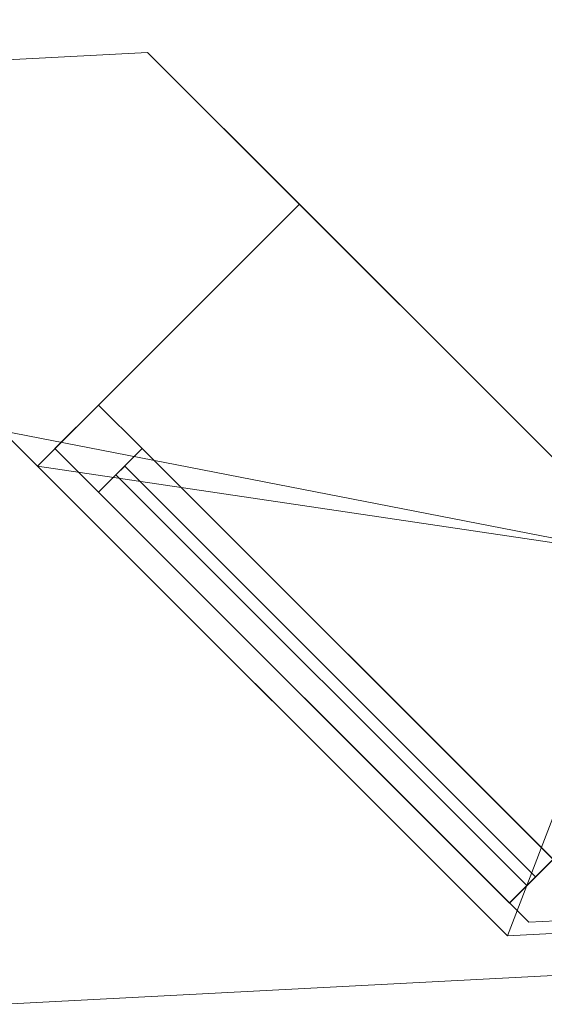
# Model space of a CAD drawing. Header units: millimetres. Extents: x -430348 to -225823, y -86243 to 5084.
# Tile 178 of 256: x -389441 to -389016, y -62761 to -61963. Entities that reach past the tile are written whole.
import ezdxf

# ---------------------------------------------------------------- set-up
doc = ezdxf.new("R2010")
doc.units = ezdxf.units.MM
for name, color, linetype, lineweight in [('A-GLAZ-CURT', 52, 'Continuous', 9), ('A-GLAZ-CWMG', 51, 'Continuous', 9), ('A-ROOF', 132, 'Continuous', 9), ('A-WALL', 113, 'Continuous', 9)]:
    doc.layers.add(name, color=color, linetype=linetype, lineweight=lineweight)

# ---------------------------------------------------------------- blocks, each defined once
blk = doc.blocks.new('System Panel - Glazed-566592-_3D_ Copy 1')
at = {"layer": 'A-GLAZ-CURT', "transparency": 33554471}
mesh = blk.add_polyface(dxfattribs=at)
corners = [(-235.24, 5), (-235.24, 5, 705), (235.24, 5, 705), (235.24, 5)]
mesh.append_faces([[corners[k] for k in face] for face in [(2, 3, 0, 1)]])
mesh = blk.add_polyface(dxfattribs=at)
corners = [(235.24, -5), (-235.24, -5), (-235.24, 5), (235.24, 5)]
mesh.append_faces([[corners[k] for k in face] for face in [(3, 0, 1, 2)]])
mesh = blk.add_polyface(dxfattribs=at)
corners = [(-235.24, -5, 705), (235.24, -5, 705), (235.24, 5, 705), (-235.24, 5, 705)]
mesh.append_faces([[corners[k] for k in face] for face in [(0, 1, 2, 3)]])
mesh = blk.add_polyface(dxfattribs=at)
corners = [(-235.24, -5), (-235.24, -5, 705), (-235.24, 5, 705), (-235.24, 5)]
mesh.append_faces([[corners[k] for k in face] for face in [(0, 1, 2, 3)]])
mesh = blk.add_polyface(dxfattribs=at)
corners = [(235.24, -5, 705), (235.24, -5), (235.24, 5), (235.24, 5, 705)]
mesh.append_faces([[corners[k] for k in face] for face in [(0, 1, 2, 3)]])
mesh = blk.add_polyface(dxfattribs=at)
corners = [(-235.24, -5), (235.24, -5), (235.24, -5, 705), (-235.24, -5, 705)]
mesh.append_faces([[corners[k] for k in face] for face in [(3, 0, 1, 2)]])
blk = doc.blocks.new('System Panel - Glazed-566607-_3D_ Copy 1')
at = {"layer": 'A-GLAZ-CURT', "transparency": 33554471}
mesh = blk.add_polyface(dxfattribs=at)
corners = [(-235.24, 5), (-235.24, 5, 925), (235.24, 5, 925), (235.24, 5)]
mesh.append_faces([[corners[k] for k in face] for face in [(2, 3, 0, 1)]])
mesh = blk.add_polyface(dxfattribs=at)
corners = [(235.24, -5), (-235.24, -5), (-235.24, 5), (235.24, 5)]
mesh.append_faces([[corners[k] for k in face] for face in [(3, 0, 1, 2)]])
mesh = blk.add_polyface(dxfattribs=at)
corners = [(-235.24, -5, 925), (235.24, -5, 925), (235.24, 5, 925), (-235.24, 5, 925)]
mesh.append_faces([[corners[k] for k in face] for face in [(0, 1, 2, 3)]])
mesh = blk.add_polyface(dxfattribs=at)
corners = [(-235.24, -5), (-235.24, -5, 925), (-235.24, 5, 925), (-235.24, 5)]
mesh.append_faces([[corners[k] for k in face] for face in [(0, 1, 2, 3)]])
mesh = blk.add_polyface(dxfattribs=at)
corners = [(235.24, -5, 925), (235.24, -5), (235.24, 5), (235.24, 5, 925)]
mesh.append_faces([[corners[k] for k in face] for face in [(0, 1, 2, 3)]])
mesh = blk.add_polyface(dxfattribs=at)
corners = [(-235.24, -5), (235.24, -5), (235.24, -5, 925), (-235.24, -5, 925)]
mesh.append_faces([[corners[k] for k in face] for face in [(3, 0, 1, 2)]])
blk = doc.blocks.new('System Panel - Glazed-566623-_3D_ Copy 1')
at = {"layer": 'A-GLAZ-CURT', "transparency": 33554471}
mesh = blk.add_polyface(dxfattribs=at)
corners = [(-235.24, 5), (-235.24, 5, 425), (235.24, 5, 425), (235.24, 5)]
mesh.append_faces([[corners[k] for k in face] for face in [(2, 3, 0, 1)]])
mesh = blk.add_polyface(dxfattribs=at)
corners = [(235.24, -5), (-235.24, -5), (-235.24, 5), (235.24, 5)]
mesh.append_faces([[corners[k] for k in face] for face in [(3, 0, 1, 2)]])
mesh = blk.add_polyface(dxfattribs=at)
corners = [(-235.24, -5, 425), (235.24, -5, 425), (235.24, 5, 425), (-235.24, 5, 425)]
mesh.append_faces([[corners[k] for k in face] for face in [(0, 1, 2, 3)]])
mesh = blk.add_polyface(dxfattribs=at)
corners = [(-235.24, -5), (-235.24, -5, 425), (-235.24, 5, 425), (-235.24, 5)]
mesh.append_faces([[corners[k] for k in face] for face in [(0, 1, 2, 3)]])
mesh = blk.add_polyface(dxfattribs=at)
corners = [(235.24, -5, 425), (235.24, -5), (235.24, 5), (235.24, 5, 425)]
mesh.append_faces([[corners[k] for k in face] for face in [(0, 1, 2, 3)]])
mesh = blk.add_polyface(dxfattribs=at)
corners = [(-235.24, -5), (235.24, -5), (235.24, -5, 425), (-235.24, -5, 425)]
mesh.append_faces([[corners[k] for k in face] for face in [(3, 0, 1, 2)]])
blk = doc.blocks.new('Quad Corner Mullion - Quad Mullion 1-566646-_3D_ Copy 1')
at = {"layer": 'A-GLAZ-CWMG'}
mesh = blk.add_polyface(dxfattribs=at)
corners = [(26.03, 8.46), (11.13, 25), (-11.13, 25), (-11.13, -25)]
mesh.append_faces([[corners[k] for k in face] for face in [(0, 1, 2, 3)]])
mesh = blk.add_polyface(dxfattribs=at)
corners = [(-11.13, 25), (11.13, 25), (11.13, 25, -500), (-11.13, 25, -500)]
mesh.append_faces([[corners[k] for k in face] for face in [(0, 1, 2, 3)]])
mesh = blk.add_polyface(dxfattribs=at)
corners = [(-11.13, -25), (-11.13, 25), (-11.13, 25, -500), (-11.13, -25, -500)]
mesh.append_faces([[corners[k] for k in face] for face in [(0, 1, 2, 3)]])
mesh = blk.add_polyface(dxfattribs=at)
corners = [(11.13, 25), (26.03, 8.46), (26.03, 8.46, -500), (11.13, 25, -500)]
mesh.append_faces([[corners[k] for k in face] for face in [(0, 1, 2, 3)]])
mesh = blk.add_polyface(dxfattribs=at)
corners = [(26.03, 8.46), (-11.13, -25), (-11.13, -25, -500), (26.03, 8.46, -500)]
mesh.append_faces([[corners[k] for k in face] for face in [(0, 1, 2, 3)]])
blk = doc.blocks.new('Quad Corner Mullion - Quad Mullion 1-566647-_3D_ Copy 1')
at = {"layer": 'A-GLAZ-CWMG'}
mesh = blk.add_polyface(dxfattribs=at)
corners = [(26.03, 8.46, -1000), (-11.13, -25, -1000), (-11.13, 25, -1000), (11.13, 25, -1000)]
mesh.append_faces([[corners[k] for k in face] for face in [(2, 3, 0, 1)]])
mesh = blk.add_polyface(dxfattribs=at)
corners = [(-11.13, 25), (11.13, 25), (11.13, 25, -1000), (-11.13, 25, -1000)]
mesh.append_faces([[corners[k] for k in face] for face in [(0, 1, 2, 3)]])
mesh = blk.add_polyface(dxfattribs=at)
corners = [(-11.13, -25), (-11.13, 25), (-11.13, 25, -1000), (-11.13, -25, -1000)]
mesh.append_faces([[corners[k] for k in face] for face in [(0, 1, 2, 3)]])
mesh = blk.add_polyface(dxfattribs=at)
corners = [(11.13, 25), (26.03, 8.46), (26.03, 8.46, -1000), (11.13, 25, -1000)]
mesh.append_faces([[corners[k] for k in face] for face in [(0, 1, 2, 3)]])
mesh = blk.add_polyface(dxfattribs=at)
corners = [(26.03, 8.46), (-11.13, -25), (-11.13, -25, -1000), (26.03, 8.46, -1000)]
mesh.append_faces([[corners[k] for k in face] for face in [(0, 1, 2, 3)]])
blk = doc.blocks.new('Quad Corner Mullion - Quad Mullion 1-566645-_3D_ Copy 1')
at = {"layer": 'A-GLAZ-CWMG'}
mesh = blk.add_polyface(dxfattribs=at)
corners = [(26.03, 8.46, -780), (-11.13, -25, -780), (-11.13, 25, -780), (11.13, 25, -780)]
mesh.append_faces([[corners[k] for k in face] for face in [(2, 3, 0, 1)]])
mesh = blk.add_polyface(dxfattribs=at)
corners = [(-11.13, 25), (11.13, 25), (11.13, 25, -780), (-11.13, 25, -780)]
mesh.append_faces([[corners[k] for k in face] for face in [(0, 1, 2, 3)]])
mesh = blk.add_polyface(dxfattribs=at)
corners = [(-11.13, -25), (-11.13, 25), (-11.13, 25, -780), (-11.13, -25, -780)]
mesh.append_faces([[corners[k] for k in face] for face in [(0, 1, 2, 3)]])
mesh = blk.add_polyface(dxfattribs=at)
corners = [(11.13, 25), (26.03, 8.46), (26.03, 8.46, -780), (11.13, 25, -780)]
mesh.append_faces([[corners[k] for k in face] for face in [(0, 1, 2, 3)]])
mesh = blk.add_polyface(dxfattribs=at)
corners = [(26.03, 8.46), (-11.13, -25), (-11.13, -25, -780), (26.03, 8.46, -780)]
mesh.append_faces([[corners[k] for k in face] for face in [(0, 1, 2, 3)]])
blk = doc.blocks.new('Rectangular Mullion - 50mm x 50mm-353377-_3D_ Copy 1')
at = {"layer": 'A-GLAZ-CWMG'}
mesh = blk.add_polyface(dxfattribs=at)
corners = [(0, 25), (-50, 25), (-50, -25), (0, -25)]
mesh.append_faces([[corners[k] for k in face] for face in [(2, 3, 0, 1)]])
mesh = blk.add_polyface(dxfattribs=at)
corners = [(-50, 25), (0, 25), (0, 25, -500), (-50, 25, -500)]
mesh.append_faces([[corners[k] for k in face] for face in [(3, 0, 1, 2)]])
mesh = blk.add_polyface(dxfattribs=at)
corners = [(-50, -25), (-50, 25), (-50, 25, -500), (-50, -25, -500)]
mesh.append_faces([[corners[k] for k in face] for face in [(0, 1, 2, 3)]])
mesh = blk.add_polyface(dxfattribs=at)
corners = [(0, 25), (0, -25), (0, -25, -500), (0, 25, -500)]
mesh.append_faces([[corners[k] for k in face] for face in [(0, 1, 2, 3)]])
mesh = blk.add_polyface(dxfattribs=at)
corners = [(0, -25), (-50, -25), (-50, -25, -500), (0, -25, -500)]
mesh.append_faces([[corners[k] for k in face] for face in [(3, 0, 1, 2)]])
blk = doc.blocks.new('Rectangular Mullion - 50mm x 50mm-430060-_3D_ Copy 1')
at = {"layer": 'A-GLAZ-CWMG'}
mesh = blk.add_polyface(dxfattribs=at)
corners = [(0, 25), (-50, 25), (-50, -25), (0, -25)]
mesh.append_faces([[corners[k] for k in face] for face in [(2, 3, 0, 1)]])
mesh = blk.add_polyface(dxfattribs=at)
corners = [(0, 25, -470.64), (0, -25, -470.64), (-50, -25, -470.64), (-50, 25, -470.64)]
mesh.append_faces([[corners[k] for k in face] for face in [(0, 1, 2, 3)]])
mesh = blk.add_polyface(dxfattribs=at)
corners = [(-50, 25), (0, 25), (0, 25, -470.64), (-50, 25, -470.64)]
mesh.append_faces([[corners[k] for k in face] for face in [(3, 0, 1, 2)]])
mesh = blk.add_polyface(dxfattribs=at)
corners = [(-50, -25), (-50, 25), (-50, 25, -470.64), (-50, -25, -470.64)]
mesh.append_faces([[corners[k] for k in face] for face in [(3, 0, 1, 2)]])
mesh = blk.add_polyface(dxfattribs=at)
corners = [(0, 25), (0, -25), (0, -25, -470.64), (0, 25, -470.64)]
mesh.append_faces([[corners[k] for k in face] for face in [(3, 0, 1, 2)]])
mesh = blk.add_polyface(dxfattribs=at)
corners = [(0, -25), (-50, -25), (-50, -25, -470.64), (0, -25, -470.64)]
mesh.append_faces([[corners[k] for k in face] for face in [(3, 0, 1, 2)]])
blk = doc.blocks.new('Rectangular Mullion - 50mm x 50mm-430061-_3D_ Copy 1')
at = {"layer": 'A-GLAZ-CWMG'}
mesh = blk.add_polyface(dxfattribs=at)
corners = [(0, 25), (-50, 25), (-50, -25), (0, -25)]
mesh.append_faces([[corners[k] for k in face] for face in [(2, 3, 0, 1)]])
mesh = blk.add_polyface(dxfattribs=at)
corners = [(0, 25, -470.64), (0, -25, -470.64), (-50, -25, -470.64), (-50, 25, -470.64)]
mesh.append_faces([[corners[k] for k in face] for face in [(0, 1, 2, 3)]])
mesh = blk.add_polyface(dxfattribs=at)
corners = [(-50, 25), (0, 25), (0, 25, -470.64), (-50, 25, -470.64)]
mesh.append_faces([[corners[k] for k in face] for face in [(0, 1, 2, 3)]])
mesh = blk.add_polyface(dxfattribs=at)
corners = [(-50, -25), (-50, 25), (-50, 25, -470.64), (-50, -25, -470.64)]
mesh.append_faces([[corners[k] for k in face] for face in [(3, 0, 1, 2)]])
mesh = blk.add_polyface(dxfattribs=at)
corners = [(0, 25), (0, -25), (0, -25, -470.64), (0, 25, -470.64)]
mesh.append_faces([[corners[k] for k in face] for face in [(3, 0, 1, 2)]])
mesh = blk.add_polyface(dxfattribs=at)
corners = [(0, -25), (-50, -25), (-50, -25, -470.64), (0, -25, -470.64)]
mesh.append_faces([[corners[k] for k in face] for face in [(0, 1, 2, 3)]])
blk = doc.blocks.new('Rectangular Mullion - 50mm x 50mm-430062-_3D_ Copy 1')
at = {"layer": 'A-GLAZ-CWMG'}
mesh = blk.add_polyface(dxfattribs=at)
corners = [(25, 25), (-25, 25), (-25, -25), (25, -25)]
mesh.append_faces([[corners[k] for k in face] for face in [(2, 3, 0, 1)]])
mesh = blk.add_polyface(dxfattribs=at)
corners = [(25, 25, -470.64), (25, -25, -470.64), (-25, -25, -470.64), (-25, 25, -470.64)]
mesh.append_faces([[corners[k] for k in face] for face in [(0, 1, 2, 3)]])
mesh = blk.add_polyface(dxfattribs=at)
corners = [(-25, 25), (25, 25), (25, 25, -470.64), (-25, 25, -470.64)]
mesh.append_faces([[corners[k] for k in face] for face in [(0, 1, 2, 3)]])
mesh = blk.add_polyface(dxfattribs=at)
corners = [(-25, -25), (-25, 25), (-25, 25, -470.64), (-25, -25, -470.64)]
mesh.append_faces([[corners[k] for k in face] for face in [(0, 1, 2, 3)]])
mesh = blk.add_polyface(dxfattribs=at)
corners = [(25, 25), (25, -25), (25, -25, -470.64), (25, 25, -470.64)]
mesh.append_faces([[corners[k] for k in face] for face in [(0, 1, 2, 3)]])
mesh = blk.add_polyface(dxfattribs=at)
corners = [(25, -25), (-25, -25), (-25, -25, -470.64), (25, -25, -470.64)]
mesh.append_faces([[corners[k] for k in face] for face in [(0, 1, 2, 3)]])
blk = doc.blocks.new('Rectangular Mullion - 50mm x 50mm-408443-_3D_ Copy 1')
at = {"layer": 'A-GLAZ-CWMG'}
mesh = blk.add_polyface(dxfattribs=at)
corners = [(0, 25, -1000), (0, -25, -1000), (-50, -25, -1000), (-50, 25, -1000)]
mesh.append_faces([[corners[k] for k in face] for face in [(0, 1, 2, 3)]])
mesh = blk.add_polyface(dxfattribs=at)
corners = [(-50, 25), (0, 25), (0, 25, -1000), (-50, 25, -1000)]
mesh.append_faces([[corners[k] for k in face] for face in [(0, 1, 2, 3)]])
mesh = blk.add_polyface(dxfattribs=at)
corners = [(-50, -25), (-50, 25), (-50, 25, -1000), (-50, -25, -1000)]
mesh.append_faces([[corners[k] for k in face] for face in [(0, 1, 2, 3)]])
mesh = blk.add_polyface(dxfattribs=at)
corners = [(0, 25), (0, -25), (0, -25, -1000), (0, 25, -1000)]
mesh.append_faces([[corners[k] for k in face] for face in [(0, 1, 2, 3)]])
mesh = blk.add_polyface(dxfattribs=at)
corners = [(0, -25), (-50, -25), (-50, -25, -1000), (0, -25, -1000)]
mesh.append_faces([[corners[k] for k in face] for face in [(0, 1, 2, 3)]])
blk = doc.blocks.new('Rectangular Mullion - 50mm x 50mm-353586-_3D_ Copy 1')
at = {"layer": 'A-GLAZ-CWMG'}
mesh = blk.add_polyface(dxfattribs=at)
corners = [(0, 25, -780), (0, -25, -780), (-50, -25, -780), (-50, 25, -780)]
mesh.append_faces([[corners[k] for k in face] for face in [(0, 1, 2, 3)]])
mesh = blk.add_polyface(dxfattribs=at)
corners = [(-50, 25), (0, 25), (0, 25, -780), (-50, 25, -780)]
mesh.append_faces([[corners[k] for k in face] for face in [(0, 1, 2, 3)]])
mesh = blk.add_polyface(dxfattribs=at)
corners = [(-50, -25), (-50, 25), (-50, 25, -780), (-50, -25, -780)]
mesh.append_faces([[corners[k] for k in face] for face in [(0, 1, 2, 3)]])
mesh = blk.add_polyface(dxfattribs=at)
corners = [(0, 25), (0, -25), (0, -25, -780), (0, 25, -780)]
mesh.append_faces([[corners[k] for k in face] for face in [(0, 1, 2, 3)]])
mesh = blk.add_polyface(dxfattribs=at)
corners = [(0, -25), (-50, -25), (-50, -25, -780), (0, -25, -780)]
mesh.append_faces([[corners[k] for k in face] for face in [(0, 1, 2, 3)]])

msp = doc.modelspace()

# ---------------------------------------------------------------- block references
at = {"layer": 'A-GLAZ-CURT', "transparency": 33554471, "rotation": 314.9999999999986}
for name, p in [('System Panel - Glazed-566592-_3D_ Copy 1', (-389193.18, -62494.73, 62920.89)), ('System Panel - Glazed-566607-_3D_ Copy 1', (-389193.18, -62494.73, 60420.89)), ('System Panel - Glazed-566623-_3D_ Copy 1', (-389193.18, -62494.73, 63675.89)), ('System Panel - Glazed-566623-_3D_ Copy 1', (-389193.18, -62494.73, 61395.89))]:
    msp.add_blockref(name, p, dxfattribs=at)
at = {"layer": 'A-GLAZ-CWMG'}
for name, p, rotation in [('Rectangular Mullion - 50mm x 50mm-353377-_3D_ Copy 1', (-389394.88, -62293.03, 61870.89), 134.9999999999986), ('Rectangular Mullion - 50mm x 50mm-408443-_3D_ Copy 1', (-389394.88, -62293.03, 61370.89), 134.9999999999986), ('Rectangular Mullion - 50mm x 50mm-353377-_3D_ Copy 1', (-389394.88, -62293.03, 64150.89), 134.9999999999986), ('Rectangular Mullion - 50mm x 50mm-353586-_3D_ Copy 1', (-389394.88, -62293.03, 63650.89), 134.9999999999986), ('Quad Corner Mullion - Quad Mullion 1-566646-_3D_ Copy 1', (-389018.97, -62668.94, 61870.89), 182.9999999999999), ('Quad Corner Mullion - Quad Mullion 1-566647-_3D_ Copy 1', (-389018.97, -62668.94, 61370.89), 182.9999999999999), ('Quad Corner Mullion - Quad Mullion 1-566646-_3D_ Copy 1', (-389018.97, -62668.94, 64150.89), 182.9999999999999), ('Quad Corner Mullion - Quad Mullion 1-566645-_3D_ Copy 1', (-389018.97, -62668.94, 63650.89), 182.9999999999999)]:
    msp.add_blockref(name, p, dxfattribs=dict(at, rotation=rotation))
at = {"layer": 'A-GLAZ-CWMG', "extrusion": (0.707107, -0.707107, 0), "rotation": 90}
for name, p in [('Rectangular Mullion - 50mm x 50mm-430060-_3D_ Copy 1', (-319391.58, 61870.89, -230775.45)), ('Rectangular Mullion - 50mm x 50mm-430062-_3D_ Copy 1', (-319391.58, 61370.89, -230775.45)), ('Rectangular Mullion - 50mm x 50mm-430060-_3D_ Copy 1', (-319391.58, 64150.89, -230775.45)), ('Rectangular Mullion - 50mm x 50mm-430062-_3D_ Copy 1', (-319391.58, 63650.89, -230775.45))]:
    msp.add_blockref(name, p, dxfattribs=at)
at = {"layer": 'A-GLAZ-CWMG', "extrusion": (-0.707107, 0.707107, 0), "rotation": 270}
for p in [(319391.58, 60370.89, 231245.93), (319391.58, 62870.89, 231245.93)]:
    msp.add_blockref('Rectangular Mullion - 50mm x 50mm-430061-_3D_ Copy 1', p, dxfattribs=at)

# ---------------------------------------------------------------- meshes
at = {"layer": 'A-ROOF'}
mesh = msp.add_polyface(dxfattribs=at)
corners = [(-404678.7, -63558.77, 64150.89), (-401332.42, -59842.35, 66626.96), (-399187.26, -59729.93, 66626.96), (-399154.37, -60357.48, 66186.95), (-398275.6, -60311.42, 66186.95), (-398308.49, -59683.88, 66626.96), (-386809.94, -59081.26, 66626.96), (-386778.91, -59673.4, 66211.77), (-385881.38, -59626.36, 66211.77), (-385912.41, -59034.22, 66626.96), (-383738.95, -58920.32, 66626.96), (-380022.53, -62266.6, 64150.89)]
mesh.append_faces([[corners[k] for k in face] for face in [(3, 0, 1, 2)]], dxfattribs={"vtx0": -1})
mesh.append_faces([[corners[k] for k in face] for face in [(8, 11, 7)]], dxfattribs={"vtx0": -1, "vtx1": -1})
mesh.append_faces([[corners[k] for k in face] for face in [(0, 3, 4, 11)]], dxfattribs={"vtx0": -1, "vtx2": -1})
mesh.append_faces([[corners[k] for k in face] for face in [(10, 11, 8, 9)]], dxfattribs={"vtx1": -1})
mesh.append_faces([[corners[k] for k in face] for face in [(4, 5, 7, 11)]], dxfattribs={"vtx1": -1, "vtx2": -1, "vtx3": -1})
mesh.append_faces([[corners[k] for k in face] for face in [(5, 6, 7)]], dxfattribs={"vtx2": -1})
mesh = msp.add_polyface(dxfattribs=at)
corners = [(-401332.42, -59842.35, 66749.04), (-404678.7, -63558.77, 64272.97), (-380022.53, -62266.6, 64272.97), (-383738.95, -58920.32, 66749.04), (-385912.41, -59034.22, 66749.04), (-385881.38, -59626.36, 66333.85), (-386778.91, -59673.4, 66333.85), (-386809.94, -59081.26, 66749.04), (-398308.49, -59683.88, 66749.04), (-398275.6, -60311.42, 66309.03), (-399154.37, -60357.48, 66309.03), (-399187.26, -59729.93, 66749.04)]
mesh.append_faces([[corners[k] for k in face] for face in [(5, 2, 3, 4)]], dxfattribs={"vtx0": -1})
mesh.append_faces([[corners[k] for k in face] for face in [(2, 5, 6, 9)]], dxfattribs={"vtx0": -1, "vtx2": -1, "vtx3": -1})
mesh.append_faces([[corners[k] for k in face] for face in [(0, 1, 10, 11), (8, 9, 6, 7)]], dxfattribs={"vtx1": -1})
mesh.append_faces([[corners[k] for k in face] for face in [(9, 10, 1, 2)]], dxfattribs={"vtx1": -1, "vtx3": -1})
mesh = msp.add_polyface(dxfattribs=at)
corners = [(-380022.53, -62266.6, 64272.97), (-404678.7, -63558.77, 64272.97), (-404678.7, -63558.77, 64150.89), (-380022.53, -62266.6, 64150.89)]
mesh.append_faces([[corners[k] for k in face] for face in [(1, 2, 3, 0)]])
at = {"layer": 'A-WALL'}
mesh = msp.add_polyface(dxfattribs=at)
corners = [(-389046.14, -62705.41, 57947.5), (-389455.35, -62296.2, 57947.5), (-389740.8, -62010.75, 57947.5), (-389337.66, -61989.62, 57947.5), (-388928.45, -62398.83, 57947.5), (-388643, -62684.28, 57947.5)]
mesh.append_faces([[corners[k] for k in face] for face in [(0, 1, 4, 5)]], dxfattribs={"vtx1": -1})
mesh.append_faces([[corners[k] for k in face] for face in [(1, 2, 3, 4)]], dxfattribs={"vtx3": -1})
mesh = msp.add_polyface(dxfattribs=at)
corners = [(-389740.8, -62010.75, 57947.5), (-389740.8, -62010.75, 64685.93), (-389337.66, -61989.62, 64685.93), (-389337.66, -61989.62, 57947.5)]
mesh.append_faces([[corners[k] for k in face] for face in [(2, 3, 0, 1)]])
mesh = msp.add_polyface(dxfattribs=at)
corners = [(-389740.8, -62010.75, 64685.93), (-389455.35, -62296.2, 64475.87), (-389046.14, -62705.41, 64174.73), (-388643, -62684.28, 64174.73), (-388928.45, -62398.83, 64384.79), (-389337.66, -61989.62, 64685.93)]
mesh.append_faces([[corners[k] for k in face] for face in [(5, 0, 1, 4), (2, 3, 4, 1)]], dxfattribs={"vtx2": -1})
mesh = msp.add_polyface(dxfattribs=at)
corners = [(-388643, -62684.28, 57947.5), (-388928.45, -62398.83, 57947.5), (-389337.66, -61989.62, 57947.5), (-389337.66, -61989.62, 64685.93), (-388928.45, -62398.83, 64384.79), (-388643, -62684.28, 64174.73), (-388643, -62684.28, 64150.89), (-388928.45, -62398.83, 64150.89), (-389214.57, -62112.72, 64150.89), (-389214.57, -62112.72, 62870.89), (-388928.45, -62398.83, 62870.89), (-388643, -62684.28, 62870.89), (-388643, -62684.28, 61870.89), (-388928.45, -62398.83, 61870.89), (-389214.57, -62112.72, 61870.89), (-389214.57, -62112.72, 60370.89), (-388928.45, -62398.83, 60370.89), (-388643, -62684.28, 60370.89)]
mesh.append_faces([[corners[k] for k in face] for face in [(4, 7, 8, 3), (14, 9, 10, 13)]], dxfattribs={"vtx0": -1, "vtx2": -1})
mesh.append_faces([[corners[k] for k in face] for face in [(3, 8, 9, 14)]], dxfattribs={"vtx0": -1, "vtx2": -1, "vtx3": -1})
mesh.append_faces([[corners[k] for k in face] for face in [(14, 15, 2, 3), (15, 16, 1, 2)]], dxfattribs={"vtx1": -1, "vtx3": -1})
mesh.append_faces([[corners[k] for k in face] for face in [(17, 0, 1, 16), (5, 6, 7, 4)]], dxfattribs={"vtx2": -1})
mesh.append_faces([[corners[k] for k in face] for face in [(10, 11, 12, 13)]], dxfattribs={"vtx3": -1})
mesh = msp.add_polyface(dxfattribs=at)
corners = [(-389740.8, -62010.75, 57947.5), (-389455.35, -62296.2, 57947.5), (-389046.14, -62705.41, 57947.5), (-389046.14, -62705.41, 60370.89), (-389426.7, -62324.85, 60370.89), (-389426.7, -62324.85, 61870.89), (-389046.14, -62705.41, 61870.89), (-389046.14, -62705.41, 62870.89), (-389426.7, -62324.85, 62870.89), (-389426.7, -62324.85, 64150.89), (-389046.14, -62705.41, 64150.89), (-389046.14, -62705.41, 64174.73), (-389455.35, -62296.2, 64475.87), (-389740.8, -62010.75, 64685.93)]
mesh.append_faces([[corners[k] for k in face] for face in [(5, 0, 4)]], dxfattribs={"vtx0": -1, "vtx1": -1})
mesh.append_faces([[corners[k] for k in face] for face in [(9, 12, 13, 8)]], dxfattribs={"vtx0": -1, "vtx2": -1})
mesh.append_faces([[corners[k] for k in face] for face in [(4, 0, 1, 2)]], dxfattribs={"vtx0": -1, "vtx3": -1})
mesh.append_faces([[corners[k] for k in face] for face in [(11, 12, 9, 10), (3, 4, 2)]], dxfattribs={"vtx1": -1})
mesh.append_faces([[corners[k] for k in face] for face in [(13, 0, 5, 8)]], dxfattribs={"vtx1": -1, "vtx2": -1, "vtx3": -1})
mesh.append_faces([[corners[k] for k in face] for face in [(6, 7, 8, 5)]], dxfattribs={"vtx2": -1})
mesh = msp.add_polyface(dxfattribs=at)
corners = [(-389214.57, -62112.72, 64150.89), (-389426.7, -62324.85, 64150.89), (-389426.7, -62324.85, 62870.89), (-389214.57, -62112.72, 62870.89)]
mesh.append_faces([[corners[k] for k in face] for face in [(3, 0, 1, 2)]])
mesh = msp.add_polyface(dxfattribs=at)
corners = [(-389426.7, -62324.85, 64150.89), (-389214.57, -62112.72, 64150.89), (-388928.45, -62398.83, 64150.89), (-388643, -62684.28, 64150.89), (-389046.14, -62705.41, 64150.89)]
mesh.append_faces([[corners[k] for k in face] for face in [(2, 4, 0, 1)]], dxfattribs={"vtx0": -1})
mesh.append_faces([[corners[k] for k in face] for face in [(3, 4, 2)]], dxfattribs={"vtx1": -1})
mesh = msp.add_polyface(dxfattribs=at)
corners = [(-389214.57, -62112.72, 62870.89), (-389426.7, -62324.85, 62870.89), (-389046.14, -62705.41, 62870.89), (-388643, -62684.28, 62870.89), (-388928.45, -62398.83, 62870.89)]
mesh.append_faces([[corners[k] for k in face] for face in [(4, 1, 2, 3)]], dxfattribs={"vtx0": -1})
mesh.append_faces([[corners[k] for k in face] for face in [(0, 1, 4)]], dxfattribs={"vtx1": -1})
mesh = msp.add_polyface(dxfattribs=at)
corners = [(-389426.7, -62324.85, 60370.89), (-389214.57, -62112.72, 60370.89), (-389214.57, -62112.72, 61870.89), (-389426.7, -62324.85, 61870.89)]
mesh.append_faces([[corners[k] for k in face] for face in [(1, 2, 3, 0)]])
mesh = msp.add_polyface(dxfattribs=at)
corners = [(-389426.7, -62324.85, 61870.89), (-389214.57, -62112.72, 61870.89), (-388928.45, -62398.83, 61870.89), (-388643, -62684.28, 61870.89), (-389046.14, -62705.41, 61870.89)]
mesh.append_faces([[corners[k] for k in face] for face in [(2, 4, 0, 1)]], dxfattribs={"vtx0": -1})
mesh.append_faces([[corners[k] for k in face] for face in [(3, 4, 2)]], dxfattribs={"vtx1": -1})
mesh = msp.add_polyface(dxfattribs=at)
corners = [(-389214.57, -62112.72, 60370.89), (-389426.7, -62324.85, 60370.89), (-389046.14, -62705.41, 60370.89), (-388643, -62684.28, 60370.89), (-388928.45, -62398.83, 60370.89)]
mesh.append_faces([[corners[k] for k in face] for face in [(4, 1, 2, 3)]], dxfattribs={"vtx0": -1})
mesh.append_faces([[corners[k] for k in face] for face in [(0, 1, 4)]], dxfattribs={"vtx1": -1})
mesh = msp.add_polyface(dxfattribs=at)
corners = [(-389046.14, -62705.41, 57947.5), (-388643, -62684.28, 57947.5), (-388643, -62684.28, 60370.89), (-389046.14, -62705.41, 60370.89), (-389046.14, -62705.41, 62870.89), (-389046.14, -62705.41, 61870.89), (-388643, -62684.28, 61870.89), (-388643, -62684.28, 62870.89), (-388643, -62684.28, 64174.73), (-389046.14, -62705.41, 64174.73), (-389046.14, -62705.41, 64150.89), (-388643, -62684.28, 64150.89)]
mesh.append_faces([[corners[k] for k in face] for face in [(2, 3, 0, 1), (7, 4, 5, 6), (9, 10, 11, 8)]])

doc.saveas('drawing.dxf')
